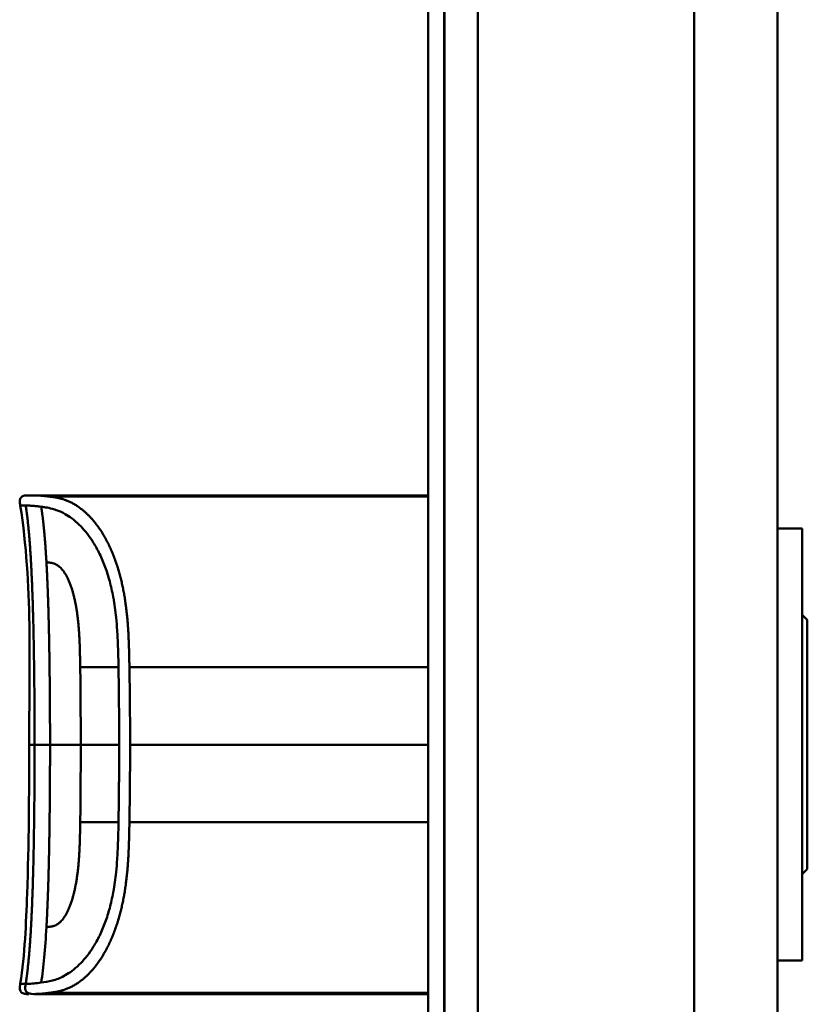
# Model space of a CAD drawing. Header units: millimetres. Extents: x 20 to 833, y 20 to 574.
# Tile 12 of 20: x 383 to 431, y 390 to 449. Entities that reach past the tile are written whole.
import ezdxf

# ---------------------------------------------------------------- set-up
doc = ezdxf.new("R2010")
doc.units = ezdxf.units.MM
doc.header["$LTSCALE"] = 2
doc.layers.add('Sichtbare Kanten(DIN)', color=7, linetype='Continuous', lineweight=50)
doc.layers.add('Sichtbare tangentiale Kanten(DIN)', color=7, linetype='Continuous', lineweight=50)

msp = doc.modelspace()

# ---------------------------------------------------------------- linework, layer by layer
at = {"layer": 'Sichtbare Kanten(DIN)'}
for p, q in [((407.972, 288.344), (407.972, 479.776)), ((408.942, 479.776), (408.942, 288.344)), ((408.972, 479.776), (408.972, 288.344)), ((428.972, 289.344), (428.972, 478.776)), ((395.483, 420.548), (384.304, 420.548)), ((395.483, 420.548), (407.972, 420.548)), ((396.656, 420.544), (396.974, 420.544)), ((396.974, 420.54), (396.974, 420.544)), ((397.062, 420.527), (397.062, 420.517)), ((397.237, 420.535), (397.237, 420.532)), ((398.435, 420.515), (397.47, 420.515)), ((397.53, 420.536), (398.154, 420.536)), ((397.53, 420.532), (397.53, 420.536)), ((398.154, 420.544), (398.435, 420.544)), ((398.154, 420.536), (398.154, 420.544)), ((398.154, 420.532), (398.154, 420.536)), ((398.154, 420.52), (398.154, 420.532)), ((398.154, 420.515), (398.154, 420.52)), ((398.435, 420.544), (398.435, 420.515)), ((398.953, 420.544), (400.44, 420.544)), ((398.953, 420.542), (398.953, 420.544)), ((400.163, 420.542), (398.953, 420.542)), ((398.968, 420.52), (400.163, 420.52)), ((398.968, 420.515), (398.968, 420.52)), ((400.44, 420.515), (398.968, 420.515)), ((399.1, 420.535), (400.163, 420.535)), ((399.1, 420.531), (399.1, 420.535)), ((400.163, 420.531), (399.1, 420.531)), ((400.163, 420.542), (400.163, 420.535)), ((400.163, 420.531), (400.163, 420.535)), ((400.163, 420.531), (400.163, 420.52)), ((400.163, 420.515), (400.163, 420.52)), ((400.44, 420.544), (400.44, 420.515)), ((401.082, 420.517), (401.082, 420.522)), ((401.23, 420.533), (401.23, 420.539)), ((401.317, 420.533), (401.317, 420.537)), ((401.77, 420.535), (401.77, 420.531)), ((401.987, 420.52), (401.999, 420.52)), ((401.987, 420.515), (401.987, 420.52)), ((402.058, 420.529), (402.046, 420.529)), ((402.174, 420.526), (402.174, 420.533)), ((402.179, 420.516), (402.179, 420.525)), ((402.303, 420.518), (402.303, 420.531)), ((402.952, 420.517), (402.952, 420.522)), ((403.1, 420.533), (403.1, 420.539)), ((403.187, 420.533), (403.187, 420.537)), ((403.64, 420.535), (403.64, 420.531)), ((403.857, 420.52), (403.87, 420.52)), ((403.857, 420.515), (403.857, 420.52)), ((403.928, 420.529), (403.916, 420.529)), ((404.044, 420.526), (404.044, 420.533)), ((404.049, 420.516), (404.049, 420.525)), ((404.174, 420.518), (404.174, 420.531)), ((405.015, 420.515), (404.738, 420.515)), ((405.015, 420.535), (405.015, 420.515)), ((406.159, 420.515), (406.159, 420.535)), ((406.436, 420.515), (406.159, 420.515)), ((406.841, 420.544), (407.972, 420.544)), ((406.841, 420.542), (406.841, 420.544)), ((407.972, 420.542), (406.841, 420.542)), ((406.855, 420.52), (407.972, 420.52)), ((406.855, 420.515), (406.855, 420.52)), ((407.972, 420.515), (406.855, 420.515)), ((406.988, 420.535), (407.972, 420.535)), ((406.988, 420.531), (406.988, 420.535)), ((407.972, 420.531), (406.988, 420.531)), ((430.472, 418.56), (428.972, 418.56)), ((430.472, 392.56), (430.472, 418.56)), ((430.772, 413.06), (430.472, 413.36)), ((430.772, 398.06), (430.772, 413.06)), ((430.772, 398.06), (430.472, 397.76)), ((430.472, 392.56), (428.972, 392.56)), ((384.304, 390.547), (384.304, 390.547)), ((385.256, 390.547), (384.31, 390.547)), ((407.972, 390.625), (385.256, 390.625)), ((385.256, 390.547), (385.256, 390.625)), ((395.483, 390.547), (385.256, 390.547)), ((395.483, 390.547), (407.972, 390.547)), ((396.857, 390.569), (396.858, 390.604)), ((397.698, 390.569), (396.857, 390.569)), ((396.858, 390.604), (397.7, 390.604)), ((397.7, 390.604), (397.698, 390.569)), ((397.698, 390.569), (397.698, 390.604)), ((397.908, 390.564), (397.911, 390.609)), ((399.481, 390.569), (397.908, 390.564)), ((397.911, 390.609), (399.483, 390.604)), ((399.481, 390.569), (399.481, 390.604)), ((399.483, 390.604), (399.481, 390.569)), ((400.545, 390.57), (400.547, 390.603)), ((400.823, 390.57), (400.545, 390.57)), ((400.547, 390.603), (400.825, 390.603)), ((400.823, 390.57), (400.823, 390.603)), ((400.824, 390.585), (400.823, 390.57)), ((400.825, 390.603), (400.824, 390.589)), ((400.824, 390.589), (400.824, 390.603)), ((400.824, 390.585), (400.824, 390.603)), ((400.824, 390.589), (401.972, 390.589)), ((401.972, 390.585), (400.824, 390.585)), ((401.971, 390.57), (401.972, 390.585)), ((402.249, 390.57), (401.971, 390.57)), ((401.972, 390.589), (401.973, 390.603)), ((401.972, 390.585), (401.972, 390.589)), ((401.973, 390.603), (402.251, 390.603)), ((402.249, 390.57), (402.249, 390.603)), ((402.251, 390.603), (402.249, 390.57)), ((402.834, 390.57), (402.836, 390.603)), ((404.326, 390.57), (402.834, 390.57)), ((402.836, 390.603), (404.313, 390.603)), ((403.112, 390.574), (403.112, 390.603)), ((403.113, 390.585), (403.112, 390.574)), ((403.112, 390.574), (404.326, 390.574)), ((403.113, 390.599), (403.113, 390.603)), ((403.113, 390.589), (403.113, 390.603)), ((403.113, 390.585), (403.113, 390.603)), ((404.312, 390.599), (403.113, 390.599)), ((403.113, 390.599), (403.113, 390.589)), ((403.113, 390.589), (404.179, 390.589)), ((404.179, 390.585), (403.113, 390.585)), ((404.179, 390.589), (404.179, 390.585)), ((404.179, 390.585), (404.179, 390.589)), ((404.312, 390.599), (404.312, 390.603)), ((404.313, 390.603), (404.312, 390.599)), ((404.326, 390.57), (404.326, 390.574)), ((404.326, 390.574), (404.326, 390.57)), ((404.733, 390.584), (404.734, 390.603)), ((404.734, 390.603), (405.012, 390.603)), ((405.012, 390.603), (405.011, 390.584)), ((405.011, 390.584), (405.011, 390.603)), ((405.58, 390.574), (405.587, 390.574)), ((406.159, 390.584), (406.16, 390.603)), ((406.16, 390.603), (406.437, 390.603)), ((406.437, 390.603), (406.436, 390.584)), ((407.13, 390.595), (407.13, 390.602)), ((407.249, 390.591), (407.261, 390.591)), ((407.321, 390.599), (407.308, 390.599)), ((407.532, 390.585), (407.532, 390.589)), ((407.679, 390.584), (407.679, 390.589))]:
    msp.add_line(p, q, dxfattribs=at)
for centre, major_axis, ratio, start_param, end_param in [((401.861, 420.526), (0.322, 0), 0.013262, 0.786802, 0.914041), ((400.469, 420.517), (-1.913, -0.011), 0.006639, 3.429951, 3.612913), ((403.732, 420.526), (0.322, 0), 0.013262, 0.786802, 0.914041), ((402.34, 420.517), (-1.913, -0.011), 0.006639, 3.429951, 3.612913), ((408.183, 390.628), (-3.451, -0.044), 0.011103, 6.282408, 7.000747), ((420.2, 390.842), (-15.189, -0.259), 0.004801, 6.282857, 6.55779), ((402.992, 390.628), (-3.445, 0.044), 0.011135, 2.422769, 3.141233), ((407.912, 390.59), (0.782, -0.005), 0.010226, 2.454807, 2.912638), ((407.267, 390.592), (0.106, -0.001), 0.007954, 4.233479, 4.541557), ((409.795, 390.583), (2.616, -0.013), 0.003817, 2.751869, 2.81101), ((406.837, 390.586), (1.242, -0.007), 0.008545, 5.745492, 5.865568)]:
    msp.add_ellipse(centre, major_axis=major_axis, ratio=ratio, start_param=start_param, end_param=end_param, dxfattribs=at)
for points, degree, knots in [([(383.46, 419.937), (383.445, 420.034), (383.428, 420.133), (383.438, 420.26), (383.442, 420.289), (383.456, 420.335), (383.463, 420.354), (383.481, 420.389), (383.492, 420.406), (383.517, 420.436), (383.531, 420.45), (383.578, 420.487), (383.616, 420.504), (383.691, 420.529), (383.73, 420.536), (383.809, 420.545), (383.848, 420.547), (383.892, 420.547), (383.897, 420.548), (383.907, 420.548), (383.911, 420.548), (383.92, 420.548), (383.924, 420.548), (383.93, 420.548), (383.932, 420.548), (383.942, 420.548), (383.944, 420.548), (383.953, 420.548), (383.953, 420.548), (383.958, 420.548), (383.961, 420.548), (383.97, 420.548), (383.972, 420.548), (383.978, 420.548), (383.979, 420.548), (383.981, 420.548), (383.981, 420.548), (383.982, 420.548), (383.982, 420.548), (383.982, 420.548), (383.982, 420.548), (383.983, 420.548), (383.983, 420.548), (383.983, 420.548), (383.983, 420.548), (383.983, 420.548)], 3, [0, 0, 0, 0, 0.0294981, 0.0294981, 0.0381621, 0.0381621, 0.0440716, 0.0440716, 0.049991, 0.049991, 0.0559127, 0.0559127, 0.0678955, 0.0678955, 0.0797352, 0.0797352, 0.0915284, 0.0915284, 0.0930023, 0.0930023, 0.0944843, 0.0944843, 0.0959807, 0.0959807, 0.0974675, 0.0974675, 0.1034704, 0.1034704, 0.1270522, 0.1270522, 0.1879354, 0.1879354, 0.2107677, 0.2107677, 0.21505, 0.21505, 0.215418, 0.215418, 0.2156027, 0.2156027, 0.2156258, 0.2156258, 0.215649, 0.215649, 0.2156607, 0.2156607, 0.2156607, 0.2156607]), ([(383.962, 420.548), (383.962, 420.548), (383.964, 420.548), (383.969, 420.548), (383.973, 420.548), (383.977, 420.548), (383.978, 420.548), (383.981, 420.548), (383.982, 420.548), (383.984, 420.548), (383.984, 420.548), (383.985, 420.548), (383.985, 420.548), (383.986, 420.548), (383.986, 420.548), (383.986, 420.548)], 3, [0.0356404, 0.0356404, 0.0356404, 0.0356404, 0.0963736, 0.0963736, 0.1923322, 0.1923322, 0.2283167, 0.2283167, 0.2553051, 0.2553051, 0.2603655, 0.2603655, 0.2613146, 0.2613146, 0.2613489, 0.2613489, 0.2613489, 0.2613489]), ([(383.977, 420.548), (383.977, 420.548), (383.977, 420.548), (383.979, 420.548), (383.981, 420.548), (383.983, 420.548), (383.985, 420.548), (383.986, 420.548)], 5, [0.7314112, 0.7314112, 0.7314112, 0.7314112, 0.7314112, 0.7314112, 0.7759948, 0.8859861, 0.9913683, 0.9913683, 0.9913683, 0.9913683, 0.9913683, 0.9913683]), ([(383.983, 420.548), (384.03, 420.548), (383.99, 420.548), (384.167, 420.548), (384.197, 420.548), (384.236, 420.548), (384.243, 420.548), (384.269, 420.548), (384.272, 420.548), (384.278, 420.548), (384.279, 420.548), (384.281, 420.548), (384.281, 420.548), (384.282, 420.548), (384.282, 420.548), (384.282, 420.548), (384.282, 420.548), (384.282, 420.548)], 3, [0, 0, 0, 0, 0.4074533, 0.4074533, 0.5323051, 0.5323051, 0.5636649, 0.5636649, 0.5676307, 0.5676307, 0.5681302, 0.5681302, 0.568254, 0.568254, 0.5683156, 0.5683156, 0.568354, 0.568354, 0.568354, 0.568354]), ([(384.169, 420.548), (384.173, 420.548), (384.183, 420.548), (384.2, 420.548), (384.224, 420.548), (384.251, 420.548), (384.274, 420.548), (384.291, 420.548), (384.301, 420.548), (384.304, 420.548)], 5, [5.266462, 5.266462, 5.266462, 5.266462, 5.266462, 5.266462, 5.666285, 6.463001, 7.259718, 8.056434, 8.413102, 8.413102, 8.413102, 8.413102, 8.413102, 8.413102]), ([(384.304, 420.548), (384.304, 420.548), (384.303, 420.548), (384.298, 420.548), (384.294, 420.548), (384.29, 420.548), (384.285, 420.548), (384.282, 420.548)], 5, [0, 0, 0, 0, 0, 0, 0.00005315, 0.00605576, 0.01942288, 0.01942288, 0.01942288, 0.01942288, 0.01942288, 0.01942288]), ([(397.237, 420.535), (397.14, 420.537), (397.043, 420.539), (396.849, 420.541), (396.752, 420.543), (396.656, 420.544)], 3, [-0.1052572, -0.1052572, -0.1052572, -0.1052572, -0.0526291, -0.0526291, -0.000001, -0.000001, -0.000001, -0.000001]), ([(397.47, 420.515), (397.395, 420.515), (397.319, 420.515), (397.246, 420.516), (397.173, 420.516), (397.103, 420.517), (397.041, 420.518), (396.986, 420.518), (396.939, 420.519), (396.903, 420.52), (396.86, 420.522), (396.833, 420.523), (396.819, 420.524), (396.81, 420.525), (396.806, 420.526), (396.806, 420.527), (396.806, 420.527), (396.809, 420.529), (396.836, 420.53), (396.858, 420.531), (396.893, 420.532), (396.941, 420.533), (396.978, 420.533), (397.021, 420.534), (397.069, 420.534), (397.121, 420.535), (397.178, 420.535), (397.237, 420.535)], 3, [0, 0, 0, 0, 0.0225711, 0.0225711, 0.0225711, 0.0454923, 0.0454923, 0.0454923, 0.0656128, 0.0656128, 0.0656128, 0.088775, 0.088775, 0.088775, 0.1028625, 0.1028625, 0.1028625, 0.1164275, 0.1164275, 0.1164275, 0.1276054, 0.1276054, 0.1276054, 0.1362092, 0.1362092, 0.1362092, 0.1454311, 0.1454311, 0.1454311, 0.1454311]), ([(396.974, 420.544), (397.067, 420.543), (397.16, 420.542), (397.345, 420.539), (397.437, 420.537), (397.53, 420.536)], 3, [-0.1005752, -0.1005752, -0.1005752, -0.1005752, -0.0502881, -0.0502881, -0.000001, -0.000001, -0.000001, -0.000001]), ([(401.096, 420.535), (401.068, 420.535), (401.044, 420.535), (401.006, 420.536), (400.991, 420.537), (400.96, 420.538), (400.953, 420.539), (400.969, 420.54), (400.988, 420.541), (401.054, 420.542), (401.103, 420.542), (401.211, 420.543), (401.286, 420.543), (401.496, 420.544), (401.603, 420.544), (401.769, 420.544), (401.919, 420.544), (402.277, 420.543), (402.361, 420.543), (402.456, 420.543)], 3, [0, 0, 0, 0, 0.0114915, 0.0114915, 0.0227532, 0.0227532, 0.0450369, 0.0450369, 0.0645561, 0.0645561, 0.0860668, 0.0860668, 0.1052548, 0.1052548, 0.1231602, 0.1231602, 0.1329564, 0.1329564, 0.1429347, 0.1429347, 0.1429347, 0.1429347]), ([(401.082, 420.522), (401.228, 420.521), (401.365, 420.52), (401.596, 420.519), (401.674, 420.519), (401.829, 420.52), (401.915, 420.52), (401.987, 420.52)], 3, [0, 0, 0, 0, 0.04647205, 0.04647205, 0.06998895, 0.06998895, 0.09284234, 0.09284234, 0.09284234, 0.09284234]), ([(402.046, 420.529), (401.914, 420.53), (401.716, 420.531), (401.467, 420.532), (401.382, 420.532), (401.229, 420.533), (401.155, 420.534), (401.096, 420.535)], 3, [0, 0, 0, 0, 0.04648501, 0.04648501, 0.06986245, 0.06986245, 0.09248547, 0.09248547, 0.09248547, 0.09248547]), ([(401.772, 420.542), (401.709, 420.542), (401.645, 420.542), (401.583, 420.542), (401.509, 420.542), (401.459, 420.542), (401.426, 420.542), (401.378, 420.541), (401.339, 420.541), (401.306, 420.541), (401.283, 420.541), (401.265, 420.54), (401.252, 420.54), (401.238, 420.54), (401.231, 420.539), (401.23, 420.539)], 3, [0, 0, 0, 0, 0.0188348, 0.0188348, 0.0188348, 0.0412232, 0.0412232, 0.0412232, 0.0734599, 0.0734599, 0.0734599, 0.0962138, 0.0962138, 0.0962138, 0.1202703, 0.1202703, 0.1202703, 0.1202703]), ([(401.23, 420.539), (401.23, 420.538), (401.234, 420.538), (401.247, 420.538), (401.261, 420.537), (401.281, 420.537), (401.317, 420.537)], 3, [0, 0, 0, 0, 0.01167029, 0.01167029, 0.01167029, 0.02361101, 0.02361101, 0.02361101, 0.02361101]), ([(401.317, 420.537), (401.354, 420.536), (401.404, 420.536), (401.458, 420.536), (401.513, 420.535), (401.565, 420.535), (401.629, 420.535)], 3, [0, 0, 0, 0, 0.01715883, 0.01715883, 0.01715883, 0.03436624, 0.03436624, 0.03436624, 0.03436624]), ([(402.438, 420.524), (402.431, 420.523), (402.411, 420.522), (402.338, 420.519), (402.292, 420.518), (402.188, 420.516), (402.112, 420.516), (401.965, 420.515), (401.875, 420.514), (401.69, 420.514), (401.597, 420.514), (401.505, 420.514)], 3, [0, 0, 0, 0, 0.0226843, 0.0226843, 0.0471214, 0.0471214, 0.0950996, 0.0950996, 0.1652353, 0.1652353, 0.2353795, 0.2353795, 0.2353795, 0.2353795]), ([(401.629, 420.535), (401.652, 420.535), (401.676, 420.535), (401.699, 420.535), (401.701, 420.535), (401.712, 420.535), (401.724, 420.535), (401.74, 420.535), (401.758, 420.535), (401.77, 420.535)], 3, [0, 0, 0, 0, 0.007243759, 0.007243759, 0.007243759, 0.007783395, 0.007783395, 0.007783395, 0.008527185, 0.008527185, 0.008527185, 0.008527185]), ([(401.77, 420.535), (401.856, 420.534), (401.917, 420.534), (401.984, 420.534), (402.052, 420.533), (402.116, 420.533), (402.174, 420.533)], 3, [0, 0, 0, 0, 0.02152225, 0.02152225, 0.02152225, 0.04305819, 0.04305819, 0.04305819, 0.04305819]), ([(401.999, 420.52), (402.027, 420.521), (402.053, 420.521), (402.077, 420.521), (402.1, 420.522), (402.119, 420.522), (402.135, 420.523), (402.143, 420.523), (402.151, 420.523), (402.158, 420.523), (402.165, 420.524), (402.17, 420.524), (402.174, 420.524), (402.18, 420.525), (402.18, 420.526), (402.173, 420.526), (402.168, 420.527), (402.158, 420.527), (402.144, 420.528), (402.129, 420.528), (402.111, 420.528), (402.089, 420.529)], 3, [0, 0, 0, 0, 0.00910864, 0.00910864, 0.00910864, 0.01796935, 0.01796935, 0.01796935, 0.02226226, 0.02226226, 0.02226226, 0.02577904, 0.02577904, 0.02577904, 0.03210922, 0.03210922, 0.03210922, 0.0373818, 0.0373818, 0.0373818, 0.04265759, 0.04265759, 0.04265759, 0.04265759]), ([(402.303, 420.531), (402.331, 420.531), (402.356, 420.53), (402.376, 420.53), (402.395, 420.529), (402.409, 420.529), (402.42, 420.528), (402.431, 420.528), (402.437, 420.527), (402.44, 420.527), (402.441, 420.526), (402.442, 420.526), (402.442, 420.526), (402.442, 420.525), (402.441, 420.525), (402.438, 420.524)], 3, [0, 0, 0, 0, 0.01175175, 0.01175175, 0.01175175, 0.02263408, 0.02263408, 0.02263408, 0.03418299, 0.03418299, 0.03418299, 0.0383665, 0.0383665, 0.0383665, 0.0427469, 0.0427469, 0.0427469, 0.0427469]), ([(402.966, 420.535), (402.938, 420.535), (402.915, 420.535), (402.876, 420.536), (402.862, 420.537), (402.831, 420.538), (402.824, 420.539), (402.839, 420.54), (402.858, 420.541), (402.925, 420.542), (402.973, 420.542), (403.081, 420.543), (403.156, 420.543), (403.366, 420.544), (403.474, 420.544), (403.639, 420.544), (403.789, 420.544), (404.147, 420.543), (404.231, 420.543), (404.326, 420.543)], 3, [0, 0, 0, 0, 0.0114915, 0.0114915, 0.0227532, 0.0227532, 0.0450369, 0.0450369, 0.0645561, 0.0645561, 0.0860667, 0.0860667, 0.1052546, 0.1052546, 0.12316, 0.12316, 0.1329562, 0.1329562, 0.1429345, 0.1429345, 0.1429345, 0.1429345]), ([(402.952, 420.522), (403.099, 420.521), (403.235, 420.52), (403.466, 420.519), (403.544, 420.519), (403.699, 420.52), (403.786, 420.52), (403.857, 420.52)], 3, [0, 0, 0, 0, 0.04647205, 0.04647205, 0.06998895, 0.06998895, 0.09284234, 0.09284234, 0.09284234, 0.09284234]), ([(403.916, 420.529), (403.785, 420.53), (403.586, 420.531), (403.337, 420.532), (403.253, 420.532), (403.099, 420.533), (403.025, 420.534), (402.966, 420.535)], 3, [0, 0, 0, 0, 0.04648501, 0.04648501, 0.06986246, 0.06986246, 0.09248548, 0.09248548, 0.09248548, 0.09248548]), ([(403.642, 420.542), (403.58, 420.542), (403.516, 420.542), (403.454, 420.542), (403.38, 420.542), (403.329, 420.542), (403.296, 420.542), (403.249, 420.541), (403.21, 420.541), (403.177, 420.541), (403.153, 420.541), (403.135, 420.54), (403.122, 420.54), (403.108, 420.54), (403.102, 420.539), (403.1, 420.539)], 3, [0, 0, 0, 0, 0.0188348, 0.0188348, 0.0188348, 0.0412232, 0.0412232, 0.0412232, 0.0734599, 0.0734599, 0.0734599, 0.0962138, 0.0962138, 0.0962138, 0.1202703, 0.1202703, 0.1202703, 0.1202703]), ([(403.1, 420.539), (403.1, 420.538), (403.105, 420.538), (403.118, 420.538), (403.131, 420.537), (403.152, 420.537), (403.187, 420.537)], 3, [0, 0, 0, 0, 0.01167029, 0.01167029, 0.01167029, 0.02361101, 0.02361101, 0.02361101, 0.02361101]), ([(403.187, 420.537), (403.224, 420.536), (403.274, 420.536), (403.329, 420.536), (403.383, 420.535), (403.436, 420.535), (403.499, 420.535)], 3, [0, 0, 0, 0, 0.01715883, 0.01715883, 0.01715883, 0.03436624, 0.03436624, 0.03436624, 0.03436624]), ([(404.308, 420.524), (404.301, 420.523), (404.281, 420.522), (404.208, 420.519), (404.162, 420.518), (404.058, 420.516), (403.982, 420.516), (403.835, 420.515), (403.745, 420.514), (403.56, 420.514), (403.468, 420.514), (403.376, 420.514)], 3, [0, 0, 0, 0, 0.0226843, 0.0226843, 0.0471214, 0.0471214, 0.0950996, 0.0950996, 0.1652353, 0.1652353, 0.2353795, 0.2353795, 0.2353795, 0.2353795]), ([(403.499, 420.535), (403.523, 420.535), (403.546, 420.535), (403.57, 420.535), (403.572, 420.535), (403.583, 420.535), (403.594, 420.535), (403.61, 420.535), (403.628, 420.535), (403.64, 420.535)], 3, [0, 0, 0, 0, 0.007243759, 0.007243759, 0.007243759, 0.007783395, 0.007783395, 0.007783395, 0.008527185, 0.008527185, 0.008527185, 0.008527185]), ([(403.64, 420.535), (403.726, 420.534), (403.787, 420.534), (403.855, 420.534), (403.923, 420.533), (403.986, 420.533), (404.044, 420.533)], 3, [0, 0, 0, 0, 0.02152225, 0.02152225, 0.02152225, 0.04305819, 0.04305819, 0.04305819, 0.04305819]), ([(403.87, 420.52), (403.898, 420.521), (403.924, 420.521), (403.947, 420.521), (403.97, 420.522), (403.99, 420.522), (404.005, 420.523), (404.013, 420.523), (404.021, 420.523), (404.029, 420.523), (404.035, 420.524), (404.041, 420.524), (404.044, 420.524), (404.051, 420.525), (404.051, 420.526), (404.044, 420.526), (404.038, 420.527), (404.028, 420.527), (404.014, 420.528), (404, 420.528), (403.981, 420.528), (403.959, 420.529)], 3, [0, 0, 0, 0, 0.00910864, 0.00910864, 0.00910864, 0.01796935, 0.01796935, 0.01796935, 0.02226226, 0.02226226, 0.02226226, 0.02577904, 0.02577904, 0.02577904, 0.03210922, 0.03210922, 0.03210922, 0.0373818, 0.0373818, 0.0373818, 0.04265759, 0.04265759, 0.04265759, 0.04265759]), ([(404.174, 420.531), (404.201, 420.531), (404.226, 420.53), (404.246, 420.53), (404.265, 420.529), (404.28, 420.529), (404.29, 420.528), (404.302, 420.528), (404.308, 420.527), (404.31, 420.527), (404.311, 420.526), (404.312, 420.526), (404.312, 420.526), (404.312, 420.525), (404.311, 420.525), (404.308, 420.524)], 3, [0, 0, 0, 0, 0.01175174, 0.01175174, 0.01175174, 0.02263405, 0.02263405, 0.02263405, 0.03418298, 0.03418298, 0.03418298, 0.0383665, 0.0383665, 0.0383665, 0.0427469, 0.0427469, 0.0427469, 0.0427469]), ([(404.738, 420.515), (404.738, 420.523), (404.738, 420.529), (404.738, 420.535), (404.734, 420.537), (404.797, 420.54), (404.833, 420.541), (404.935, 420.542), (404.995, 420.542), (405.152, 420.543), (405.246, 420.544), (405.486, 420.544), (405.632, 420.544), (405.851, 420.544), (405.957, 420.544), (406.132, 420.543), (406.199, 420.542), (406.312, 420.541), (406.353, 420.54), (406.401, 420.539), (406.414, 420.538), (406.427, 420.537), (406.431, 420.537), (406.434, 420.536), (406.435, 420.536), (406.435, 420.536), (406.436, 420.535), (406.436, 420.535), (406.436, 420.535), (406.436, 420.535), (406.436, 420.535), (406.436, 420.535), (406.436, 420.535), (406.436, 420.535), (406.436, 420.535), (406.436, 420.535), (406.436, 420.535), (406.436, 420.535), (406.436, 420.535), (406.436, 420.535), (406.436, 420.535), (406.436, 420.53), (406.436, 420.523), (406.436, 420.515)], 3, [0, 0, 0, 0, 0.1092334, 0.1092334, 0.1490232, 0.1490232, 0.1726138, 0.1726138, 0.1937378, 0.1937378, 0.2182547, 0.2182547, 0.2526067, 0.2526067, 0.2870093, 0.2870093, 0.3152043, 0.3152043, 0.3443314, 0.3443314, 0.3644971, 0.3644971, 0.3751144, 0.3751144, 0.3803766, 0.3803766, 0.3830492, 0.3830492, 0.38432, 0.38432, 0.3850207, 0.3850207, 0.3856281, 0.3856281, 0.3856453, 0.3856453, 0.3856529, 0.3856529, 0.385659, 0.385659, 0.3856615, 0.3856615, 0.5165283, 0.5165283, 0.5165283, 0.5165283]), ([(406.159, 420.515), (406.159, 420.521), (406.159, 420.526), (406.159, 420.53), (406.159, 420.532), (406.159, 420.534), (406.159, 420.535), (406.159, 420.536), (406.157, 420.536), (406.155, 420.537), (406.148, 420.538), (406.132, 420.538), (406.099, 420.539), (406.076, 420.54), (406.045, 420.54), (406.005, 420.541), (405.964, 420.541), (405.916, 420.541), (405.862, 420.542), (405.799, 420.542), (405.73, 420.542), (405.662, 420.542), (405.644, 420.542), (405.619, 420.542), (405.591, 420.542), (405.527, 420.542), (405.443, 420.542), (405.36, 420.542), (405.301, 420.542), (405.248, 420.541), (405.201, 420.541), (405.157, 420.541), (405.123, 420.54), (405.096, 420.54), (405.067, 420.539), (405.047, 420.539), (405.035, 420.538), (405.02, 420.537), (405.015, 420.536), (405.015, 420.535)], 3, [0, 0, 0, 0, 0.0858896, 0.0858896, 0.0858896, 0.1279276, 0.1279276, 0.1279276, 0.1432993, 0.1432993, 0.1432993, 0.1836295, 0.1836295, 0.1836295, 0.21198, 0.21198, 0.21198, 0.2404515, 0.2404515, 0.2404515, 0.2735893, 0.2735893, 0.2735893, 0.2822713, 0.2822713, 0.2822713, 0.3015509, 0.3015509, 0.3015509, 0.3153228, 0.3153228, 0.3153228, 0.328077, 0.328077, 0.328077, 0.3418436, 0.3418436, 0.3418436, 0.3581502, 0.3581502, 0.3581502, 0.3581502]), ([(405.415, 420.548), (405.415, 420.548), (405.415, 420.548), (405.415, 420.548), (405.416, 420.548), (405.416, 420.548), (405.417, 420.548), (405.418, 420.548), (405.419, 420.548), (405.423, 420.548), (405.426, 420.548), (405.437, 420.548), (405.444, 420.548), (405.463, 420.548), (405.476, 420.548), (406.317, 420.548), (407.144, 420.548), (407.972, 420.548)], 3, [0, 0, 0, 0, 0.000016, 0.000016, 0.0000801, 0.0000801, 0.0002083, 0.0002083, 0.0004646, 0.0004646, 0.0014899, 0.0014899, 0.0035405, 0.0035405, 0.0073855, 0.0073855, 0.2557318, 0.2557318, 0.2557318, 0.2557318]), ([(383.46, 391.158), (383.739, 392.95), (383.806, 394.772), (383.974, 399.571), (383.995, 402.56), (383.995, 405.548)], 3, [0, 0, 0, 0, 0.544198, 0.544198, 1.440627, 1.440627, 1.440627, 1.440627]), ([(383.977, 390.547), (383.977, 390.547), (383.977, 390.547), (383.976, 390.547), (383.976, 390.547), (383.976, 390.547), (383.976, 390.547), (383.976, 390.547), (383.976, 390.547), (383.975, 390.547), (383.974, 390.547), (383.968, 390.547), (383.963, 390.547), (383.948, 390.547), (383.937, 390.547), (383.842, 390.548), (383.755, 390.55), (383.632, 390.584), (383.591, 390.601), (383.539, 390.638), (383.523, 390.653), (383.495, 390.684), (383.483, 390.702), (383.454, 390.758), (383.443, 390.801), (383.425, 390.948), (383.444, 391.054), (383.46, 391.158)], 3, [0, 0, 0, 0, 0.0000321, 0.0000321, 0.0000444, 0.0000444, 0.0000689, 0.0000689, 0.0001181, 0.0001181, 0.0003147, 0.0003147, 0.0018874, 0.0018874, 0.0050328, 0.0050328, 0.0305554, 0.0305554, 0.0433719, 0.0433719, 0.0497069, 0.0497069, 0.0560404, 0.0560404, 0.068796, 0.068796, 0.1003574, 0.1003574, 0.1003574, 0.1003574]), ([(384.304, 390.547), (384.302, 390.547), (384.301, 390.547), (384.298, 390.547), (384.297, 390.547), (384.294, 390.547), (384.292, 390.547), (384.288, 390.547), (384.285, 390.547), (384.279, 390.547), (384.275, 390.547), (384.271, 390.547), (384.269, 390.547), (384.269, 390.547), (384.268, 390.547), (384.268, 390.547)], 3, [0, 0, 0, 0, 0.000404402, 0.000404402, 0.000854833, 0.000854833, 0.001462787, 0.001462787, 0.002449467, 0.002449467, 0.004271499, 0.004271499, 0.005378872, 0.005378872, 0.005675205, 0.005675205, 0.005675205, 0.005675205]), ([(405.587, 390.574), (405.622, 390.574), (405.656, 390.574), (405.756, 390.574), (405.82, 390.574), (405.931, 390.575), (405.977, 390.576), (406.055, 390.577), (406.084, 390.578), (406.146, 390.58), (406.159, 390.582), (406.159, 390.584)], 3, [-0.09871822, -0.09871822, -0.09871822, -0.09871822, -0.08841169, -0.08841169, -0.06862142, -0.06862142, -0.05132957, -0.05132957, -0.03330955, -0.03330955, 0, 0, 0, 0])]:
    msp.add_open_spline(points, degree=degree, knots=knots, dxfattribs=at)
for points, weights, knots in [([(398.154, 420.532), (397.937, 420.532), (397.719, 420.532), (397.502, 420.532), (397.467, 420.532), (397.434, 420.532), (397.403, 420.532), (397.368, 420.532), (397.336, 420.532), (397.306, 420.532), (397.272, 420.532), (397.242, 420.532), (397.215, 420.531), (397.185, 420.531), (397.16, 420.531), (397.139, 420.531), (397.112, 420.53), (397.092, 420.529), (397.079, 420.529), (397.068, 420.528), (397.062, 420.528), (397.062, 420.527)], [1, 1, 1, 1, 0.99849745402, 0.99849745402, 1, 0.998977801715, 0.998977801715, 1, 0.999210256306, 0.999210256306, 1, 0.999393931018, 0.999393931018, 1, 0.999355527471, 0.999355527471, 1, 0.999661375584, 0.999661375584, 1], [0, 0, 0, 0, 0.0652493, 0.0652493, 0.0652493, 0.0751466, 0.0751466, 0.0751466, 0.0849511, 0.0849511, 0.0849511, 0.0950243, 0.0950243, 0.0950243, 0.1051429, 0.1051429, 0.1051429, 0.1194039, 0.1194039, 0.1194039, 0.1309839, 0.1309839, 0.1309839, 0.1309839]), ([(397.062, 420.527), (397.062, 420.526), (397.073, 420.525), (397.093, 420.524), (397.104, 420.524), (397.119, 420.523), (397.136, 420.523), (397.153, 420.522), (397.172, 420.522), (397.195, 420.522), (397.216, 420.521), (397.239, 420.521), (397.265, 420.521), (397.288, 420.521), (397.314, 420.521), (397.341, 420.52), (397.39, 420.52), (397.444, 420.52), (397.502, 420.52), (397.719, 420.52), (397.937, 420.52), (398.154, 420.52)], [1, 0.99534372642, 0.99534372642, 1, 0.998494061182, 0.998494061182, 1, 0.998460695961, 0.998460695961, 1, 0.998657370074, 0.998657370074, 1, 0.998874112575, 0.998874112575, 1, 0.996743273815, 0.996743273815, 1, 1, 1, 1], [0, 0, 0, 0, 0.0167499, 0.0167499, 0.0167499, 0.0259531, 0.0259531, 0.0259531, 0.0351695, 0.0351695, 0.0351695, 0.0438009, 0.0438009, 0.0438009, 0.0518097, 0.0518097, 0.0518097, 0.065886, 0.065886, 0.065886, 0.1311352, 0.1311352, 0.1311352, 0.1311352]), ([(401.473, 420.515), (401.412, 420.515), (401.354, 420.515), (401.298, 420.515), (401.238, 420.516), (401.181, 420.516), (401.127, 420.516), (401.092, 420.517), (401.057, 420.517), (401.022, 420.517), (401.018, 420.517), (401.013, 420.517), (401.008, 420.517)], [1, 0.999971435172, 0.999971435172, 1, 0.999946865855, 0.999946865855, 1, 0.999474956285, 0.999474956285, 1, 1, 1, 1], [0, 0, 0, 0, 0.01792662, 0.01792662, 0.01792662, 0.0358754, 0.0358754, 0.0358754, 0.04736768, 0.04736768, 0.04736768, 0.04890663, 0.04890663, 0.04890663, 0.04890663]), ([(402.393, 420.54), (402.313, 420.541), (402.237, 420.541), (402.164, 420.541), (402.123, 420.541), (402.083, 420.541), (402.043, 420.542), (402.002, 420.542), (401.961, 420.542), (401.919, 420.542), (401.882, 420.542), (401.846, 420.542), (401.809, 420.542), (401.796, 420.542), (401.784, 420.542), (401.772, 420.542)], [1, 1.00798459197, 1.00798459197, 1, 1.00194930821, 1.00194930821, 1, 1.00189086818, 1.00189086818, 1, 1, 1, 1, 1.00147352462, 1.00147352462, 1], [0, 0, 0, 0, 0.02429045, 0.02429045, 0.02429045, 0.03732361, 0.03732361, 0.03732361, 0.05061544, 0.05061544, 0.05061544, 0.06177209, 0.06177209, 0.06177209, 0.06549098, 0.06549098, 0.06549098, 0.06549098]), ([(403.344, 420.515), (403.283, 420.515), (403.224, 420.515), (403.168, 420.515), (403.109, 420.516), (403.052, 420.516), (402.998, 420.516), (402.962, 420.517), (402.927, 420.517), (402.893, 420.517), (402.888, 420.517), (402.883, 420.517), (402.879, 420.517)], [1, 0.999971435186, 0.999971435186, 1, 0.999946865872, 0.999946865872, 1, 0.999474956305, 0.999474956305, 1, 1, 1, 1], [0, 0, 0, 0, 0.01792662, 0.01792662, 0.01792662, 0.0358754, 0.0358754, 0.0358754, 0.04736768, 0.04736768, 0.04736768, 0.04890663, 0.04890663, 0.04890663, 0.04890663]), ([(404.263, 420.54), (404.183, 420.541), (404.107, 420.541), (404.034, 420.541), (403.993, 420.541), (403.953, 420.541), (403.914, 420.542), (403.872, 420.542), (403.831, 420.542), (403.79, 420.542), (403.753, 420.542), (403.716, 420.542), (403.679, 420.542), (403.666, 420.542), (403.654, 420.542), (403.642, 420.542)], [1, 1.00798459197, 1.00798459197, 1, 1.00194930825, 1.00194930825, 1, 1.00189086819, 1.00189086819, 1, 1, 1, 1, 1.00147352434, 1.00147352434, 1], [0, 0, 0, 0, 0.02429045, 0.02429045, 0.02429045, 0.03732361, 0.03732361, 0.03732361, 0.05061544, 0.05061544, 0.05061544, 0.06177209, 0.06177209, 0.06177209, 0.06549098, 0.06549098, 0.06549098, 0.06549098])]:
    msp.add_rational_spline(points, weights, degree=3, knots=knots, dxfattribs=at)
for points in [[(401.008, 420.517), (401.033, 420.519), (401.057, 420.521), (401.082, 420.522)], [(401.505, 420.514), (401.495, 420.514), (401.484, 420.514), (401.473, 420.515)], [(402.456, 420.543), (402.435, 420.542), (402.414, 420.541), (402.393, 420.54)], [(402.879, 420.517), (402.903, 420.519), (402.928, 420.521), (402.952, 420.522)], [(403.376, 420.514), (403.365, 420.514), (403.354, 420.514), (403.344, 420.515)], [(404.326, 420.543), (404.305, 420.542), (404.284, 420.541), (404.263, 420.54)], [(383.46, 419.937), (383.46, 419.937), (383.46, 419.937), (383.46, 419.937)], [(383.995, 405.548), (383.995, 410.348), (384.199, 415.195), (383.46, 419.937)], [(406.848, 390.572), (406.852, 390.573), (406.912, 390.577), (406.912, 390.577)], [(407.378, 390.57), (407.134, 390.57), (406.891, 390.572), (406.848, 390.572)], [(407.132, 390.587), (406.978, 390.588), (406.861, 390.591), (406.864, 390.594)], [(406.864, 390.594), (406.865, 390.595), (406.869, 390.596), (406.873, 390.596)], [(406.873, 390.596), (406.897, 390.599), (407.004, 390.601), (407.213, 390.602)], [(406.912, 390.577), (406.912, 390.577), (407.1, 390.575), (407.309, 390.574)], [(407.151, 390.596), (407.107, 390.595), (407.133, 390.592), (407.218, 390.591)], [(407.532, 390.585), (407.355, 390.585), (407.234, 390.586), (407.132, 390.587)], [(407.213, 390.602), (407.39, 390.603), (407.562, 390.604), (407.804, 390.603)], [(407.261, 390.591), (407.342, 390.59), (407.462, 390.589), (407.643, 390.589)], [(407.309, 390.574), (407.555, 390.573), (407.758, 390.573), (407.904, 390.575)], [(407.886, 390.599), (407.7, 390.6), (407.534, 390.6), (407.375, 390.599)], [(407.574, 390.57), (407.511, 390.57), (407.448, 390.57), (407.378, 390.57)], [(407.679, 390.584), (407.656, 390.584), (407.534, 390.585), (407.532, 390.585)], [(407.972, 390.571), (407.859, 390.57), (407.727, 390.57), (407.574, 390.57)], [(407.643, 390.589), (407.778, 390.588), (407.884, 390.588), (407.972, 390.587)], [(407.972, 390.582), (407.907, 390.583), (407.811, 390.584), (407.679, 390.584)], [(407.804, 390.603), (407.852, 390.603), (407.91, 390.603), (407.972, 390.603)], [(407.972, 390.598), (407.939, 390.599), (407.909, 390.599), (407.886, 390.599)]]:
    msp.add_open_spline(points, degree=3, dxfattribs=at)
at = {"layer": 'Sichtbare tangentiale Kanten(DIN)'}
for p, q in [((410.972, 478.776), (410.972, 289.344)), ((423.972, 289.344), (423.972, 478.776)), ((407.972, 420.47), (385.256, 420.47)), ((401.629, 420.531), (401.629, 420.535)), ((401.999, 420.515), (401.999, 420.52)), ((403.499, 420.531), (403.499, 420.535)), ((403.87, 420.515), (403.87, 420.52)), ((387.062, 410.205), (387.062, 410.214)), ((389.363, 410.205), (387.062, 410.205)), ((407.972, 410.205), (390.021, 410.205)), ((390.06, 405.548), (407.972, 405.548)), ((389.363, 400.89), (387.062, 400.89)), ((387.062, 400.89), (387.062, 400.881)), ((407.972, 400.89), (390.021, 400.89)), ((383.783, 391.158), (383.784, 391.158)), ((405.011, 390.584), (405.011, 390.603)), ((405.584, 390.57), (405.584, 390.574)), ((406.436, 390.584), (406.436, 390.603)), ((407.132, 390.587), (407.132, 390.594)), ((407.151, 390.596), (407.151, 390.602)), ((407.308, 390.599), (407.308, 390.603)), ((407.321, 390.599), (407.321, 390.603)), ((407.375, 390.599), (407.375, 390.603)), ((407.378, 390.57), (407.378, 390.574)), ((407.574, 390.57), (407.574, 390.574)), ((407.886, 390.599), (407.886, 390.603))]:
    msp.add_line(p, q, dxfattribs=at)
for centre, major_axis, start_param, end_param in [((386.786, 404.988), (0.016, 10.727), 4.764655, 5.220371), ((386.786, 406.107), (0.016, -10.727), 1.062815, 1.518592)]:
    msp.add_ellipse(centre, major_axis=major_axis, ratio=0.028644, start_param=start_param, end_param=end_param, dxfattribs=at)
for points, degree, knots in [([(385.255, 420.47), (385.255, 420.47), (385.248, 420.471), (385.209, 420.476), (385.139, 420.484), (385.041, 420.496), (384.921, 420.509), (384.79, 420.522), (384.67, 420.532), (384.562, 420.539), (384.465, 420.544), (384.396, 420.547), (384.348, 420.548), (384.318, 420.548), (384.304, 420.548)], 5, [0, 0, 0, 0, 0, 0, 0.0000789, 0.0138137, 0.0766896, 0.1395656, 0.2024415, 0.2653174, 0.3281933, 0.3910693, 0.4539452, 0.516768, 0.516768, 0.516768, 0.516768, 0.516768, 0.516768]), ([(390.021, 410.205), (390.02, 410.21), (390.013, 410.648), (389.997, 411.521), (389.951, 412.845), (389.783, 414.619), (389.247, 416.726), (388.425, 418.406), (387.509, 419.513), (386.619, 420.136), (386.005, 420.349), (385.606, 420.424), (385.368, 420.456), (385.255, 420.47)], 5, [0, 0, 0, 0, 0, 0, 0.002102, 0.219803, 0.437505, 0.655206, 0.872907, 1.090608, 1.308309, 1.52601, 1.743633, 1.743633, 1.743633, 1.743633, 1.743633, 1.743633]), ([(383.46, 419.937), (383.46, 419.937), (383.461, 419.937), (383.461, 419.937), (383.461, 419.937), (383.461, 419.937), (383.462, 419.937), (383.463, 419.937), (383.466, 419.937), (383.471, 419.937), (383.476, 419.937), (383.483, 419.937), (383.493, 419.937), (383.503, 419.937), (383.515, 419.937), (383.531, 419.937), (383.537, 419.937), (383.544, 419.937), (383.551, 419.937), (383.562, 419.937), (383.575, 419.937), (383.59, 419.937), (383.613, 419.937), (383.641, 419.937), (383.673, 419.937), (383.705, 419.937), (383.742, 419.937), (383.782, 419.937), (383.783, 419.937), (383.783, 419.937), (383.784, 419.937)], 3, [0.1681613, 0.1681613, 0.1681613, 0.1681613, 0.2202767, 0.2202767, 0.2202767, 0.2309529, 0.2309529, 0.2309529, 0.3302295, 0.3302295, 0.3302295, 0.4395805, 0.4395805, 0.4395805, 0.5485418, 0.5485418, 0.5485418, 0.5906345, 0.5906345, 0.5906345, 0.6580998, 0.6580998, 0.6580998, 0.7689055, 0.7689055, 0.7689055, 0.8770848, 0.8770848, 0.8770848, 0.8799746, 0.8799746, 0.8799746, 0.8799746]), ([(383.784, 419.937), (383.786, 419.937), (383.788, 419.937), (383.791, 419.937), (383.815, 419.937), (383.841, 419.937), (383.868, 419.936), (383.896, 419.936), (383.925, 419.935), (383.956, 419.933), (383.987, 419.932), (384.02, 419.93), (384.054, 419.928), (384.067, 419.927), (384.081, 419.926), (384.094, 419.925), (384.117, 419.924), (384.14, 419.922), (384.164, 419.92), (384.203, 419.917), (384.243, 419.914), (384.285, 419.91), (384.327, 419.906), (384.372, 419.902), (384.418, 419.897), (384.465, 419.892), (384.513, 419.887), (384.562, 419.881), (384.612, 419.875), (384.665, 419.869), (384.719, 419.862)], 3, [0, 0, 0, 0, 0.005938, 0.005938, 0.005938, 0.068767, 0.068767, 0.068767, 0.1314145, 0.1314145, 0.1314145, 0.1940469, 0.1940469, 0.1940469, 0.2177013, 0.2177013, 0.2177013, 0.256742, 0.256742, 0.256742, 0.3195011, 0.3195011, 0.3195011, 0.3822317, 0.3822317, 0.3822317, 0.4449585, 0.4449585, 0.4449585, 0.5075707, 0.5075707, 0.5075707, 0.5075707]), ([(384.719, 419.862), (384.731, 419.86), (384.742, 419.859), (384.754, 419.857), (384.827, 419.848), (384.903, 419.838), (384.982, 419.825), (385.107, 419.805), (385.24, 419.779), (385.388, 419.739), (385.49, 419.711), (385.597, 419.677), (385.706, 419.635), (385.814, 419.593), (385.923, 419.545), (386.036, 419.487), (386.073, 419.468), (386.111, 419.447), (386.15, 419.425), (386.288, 419.348), (386.431, 419.255), (386.573, 419.149), (386.715, 419.042), (386.856, 418.922), (387, 418.781), (387.127, 418.658), (387.257, 418.518), (387.383, 418.364), (387.51, 418.21), (387.632, 418.045), (387.752, 417.864), (387.783, 417.818), (387.814, 417.77), (387.845, 417.721), (387.98, 417.505), (388.109, 417.271), (388.23, 417.021), (388.351, 416.771), (388.464, 416.504), (388.566, 416.225), (388.665, 415.955), (388.754, 415.674), (388.833, 415.379), (388.912, 415.084), (388.983, 414.774), (389.044, 414.441), (389.049, 414.417), (389.053, 414.395), (389.057, 414.374), (389.122, 414.01), (389.178, 413.616), (389.221, 413.191), (389.248, 412.932), (389.268, 412.685), (389.285, 412.424), (389.287, 412.392), (389.289, 412.363), (389.291, 412.335), (389.312, 412.007), (389.327, 411.67), (389.338, 411.318), (389.349, 410.965), (389.355, 410.702), (389.363, 410.205)], 3, [0, 0, 0, 0, 0.013527, 0.013527, 0.013527, 0.095792, 0.095792, 0.095792, 0.227559, 0.227559, 0.227559, 0.318199, 0.318199, 0.318199, 0.408838, 0.408838, 0.408838, 0.438587, 0.438587, 0.438587, 0.543091, 0.543091, 0.543091, 0.647595, 0.647595, 0.647595, 0.739004, 0.739004, 0.739004, 0.830413, 0.830413, 0.830413, 0.853725, 0.853725, 0.853725, 0.956085, 0.956085, 0.956085, 1.058446, 1.058446, 1.058446, 1.157356, 1.157356, 1.157356, 1.256266, 1.256266, 1.256266, 1.263312, 1.263312, 1.263312, 1.386941, 1.386941, 1.386941, 1.462444, 1.462444, 1.462444, 1.471505, 1.471505, 1.471505, 1.578132, 1.578132, 1.578132, 1.68476, 1.68476, 1.68476, 1.68476]), ([(387.062, 410.214), (387.054, 410.75), (387.031, 412.112), (386.928, 413.652), (386.547, 415.459), (385.921, 416.329), (385.478, 416.507), (385.172, 416.501), (385.032, 416.513)], 5, [0, 0, 0, 0, 0, 0, 0.2492, 0.4992, 0.7492, 0.9992, 0.9992, 0.9992, 0.9992, 0.9992, 0.9992]), ([(389.404, 405.548), (389.404, 405.742), (389.404, 405.936), (389.403, 406.128), (389.401, 407.093), (389.394, 408.059), (389.381, 409.032), (389.379, 409.227), (389.376, 409.42), (389.373, 409.607), (389.37, 409.793), (389.367, 409.984), (389.364, 410.184), (389.363, 410.191), (389.363, 410.198), (389.363, 410.205)], 3, [0, 0, 0, 0, 0.0579521, 0.0579521, 0.0579521, 0.3477131, 0.3477131, 0.3477131, 0.4058533, 0.4058533, 0.4058533, 0.4636935, 0.4636935, 0.4636935, 0.4658128, 0.4658128, 0.4658128, 0.4658128]), ([(390.06, 405.548), (390.06, 405.742), (390.06, 405.936), (390.059, 406.13), (390.059, 406.324), (390.058, 406.518), (390.058, 406.712), (390.057, 406.907), (390.056, 407.101), (390.054, 407.295), (390.053, 407.489), (390.052, 407.683), (390.05, 407.877), (390.048, 408.071), (390.047, 408.265), (390.045, 408.459), (390.043, 408.652), (390.04, 408.846), (390.038, 409.041), (390.035, 409.235), (390.033, 409.43), (390.03, 409.625), (390.027, 409.819), (390.024, 410.012), (390.021, 410.205)], 3, [0.000019, 0.000019, 0.000019, 0.000019, 0.0581611, 0.0581611, 0.0581611, 0.1162844, 0.1162844, 0.1162844, 0.1744076, 0.1744076, 0.1744076, 0.2325309, 0.2325309, 0.2325309, 0.2906542, 0.2906542, 0.2906542, 0.3487774, 0.3487774, 0.3487774, 0.4069007, 0.4069007, 0.4069007, 0.4650424, 0.4650424, 0.4650424, 0.4650424]), ([(384.319, 405.548), (384.164, 405.548), (384.074, 405.548), (384.03, 405.548), (384.002, 405.548), (383.994, 405.548), (383.995, 405.548)], 3, [0, 0, 0, 0, 0.4403832, 0.4403832, 0.4403832, 0.7212637, 0.7212637, 0.7212637, 0.7212637]), ([(387.093, 405.548), (387.298, 405.548), (387.452, 405.548), (387.648, 405.548), (387.844, 405.548), (388.045, 405.548), (388.248, 405.548), (388.299, 405.548), (388.35, 405.548), (388.401, 405.548), (388.553, 405.548), (388.705, 405.548), (388.853, 405.548), (388.877, 405.548), (388.902, 405.548), (388.926, 405.548), (388.95, 405.548), (388.975, 405.548), (388.999, 405.548), (389.119, 405.548), (389.235, 405.548), (389.342, 405.548), (389.363, 405.548), (389.384, 405.548), (389.404, 405.548)], 3, [0, 0, 0, 0, 0.1300988, 0.1300988, 0.1300988, 0.2601975, 0.2601975, 0.2601975, 0.2927222, 0.2927222, 0.2927222, 0.3902963, 0.3902963, 0.3902963, 0.4065586, 0.4065586, 0.4065586, 0.422821, 0.422821, 0.422821, 0.5041327, 0.5041327, 0.5041327, 0.5203951, 0.5203951, 0.5203951, 0.5203951]), ([(390.021, 400.89), (390.021, 400.89), (390.023, 401.006), (390.026, 401.238), (390.032, 401.585), (390.038, 402.057), (390.045, 402.636), (390.05, 403.22), (390.055, 403.8), (390.058, 404.384), (390.059, 404.849), (390.06, 405.198), (390.06, 405.431), (390.06, 405.548)], 5, [0, 0, 0, 0, 0, 0, 0.00002, 0.0581515, 0.116283, 0.1744144, 0.2325459, 0.2906774, 0.3488089, 0.4069404, 0.465034, 0.465034, 0.465034, 0.465034, 0.465034, 0.465034]), ([(384.719, 391.233), (384.919, 391.258), (385.149, 391.288), (385.404, 391.359), (385.616, 391.418), (385.845, 391.505), (386.091, 391.637), (386.112, 391.648), (386.133, 391.66), (386.154, 391.672), (386.292, 391.749), (386.434, 391.842), (386.576, 391.948), (386.717, 392.055), (386.858, 392.174), (387.002, 392.315), (387.128, 392.438), (387.258, 392.578), (387.384, 392.732), (387.51, 392.885), (387.633, 393.05), (387.752, 393.231), (387.784, 393.278), (387.815, 393.327), (387.847, 393.377), (387.981, 393.593), (388.111, 393.827), (388.232, 394.078), (388.353, 394.328), (388.465, 394.595), (388.567, 394.873), (388.666, 395.143), (388.754, 395.423), (388.833, 395.718), (388.913, 396.012), (388.983, 396.322), (389.044, 396.654), (389.049, 396.679), (389.053, 396.702), (389.057, 396.723), (389.121, 397.077), (389.175, 397.461), (389.218, 397.874), (389.246, 398.139), (389.267, 398.392), (389.285, 398.661), (389.287, 398.696), (389.289, 398.729), (389.291, 398.761), (389.312, 399.089), (389.327, 399.426), (389.338, 399.778), (389.349, 400.13), (389.355, 400.394), (389.363, 400.89)], 3, [0, 0, 0, 0, 0.230762, 0.230762, 0.230762, 0.423227, 0.423227, 0.423227, 0.439515, 0.439515, 0.439515, 0.543734, 0.543734, 0.543734, 0.647952, 0.647952, 0.647952, 0.739173, 0.739173, 0.739173, 0.830393, 0.830393, 0.830393, 0.854195, 0.854195, 0.854195, 0.956483, 0.956483, 0.956483, 1.058772, 1.058772, 1.058772, 1.157514, 1.157514, 1.157514, 1.256255, 1.256255, 1.256255, 1.263482, 1.263482, 1.263482, 1.383867, 1.383867, 1.383867, 1.461303, 1.461303, 1.461303, 1.471606, 1.471606, 1.471606, 1.578168, 1.578168, 1.578168, 1.684731, 1.684731, 1.684731, 1.684731]), ([(387.062, 400.881), (387.054, 400.357), (387.031, 398.976), (386.927, 397.445), (386.548, 395.636), (385.92, 394.766), (385.48, 394.589), (385.222, 394.598), (385.032, 394.582)], 5, [0, 0, 0, 0, 0, 0, 0.2491944, 0.4991944, 0.7491944, 0.9991944, 0.9991944, 0.9991944, 0.9991944, 0.9991944, 0.9991944]), ([(385.256, 390.625), (385.256, 390.625), (385.37, 390.639), (385.615, 390.671), (386.017, 390.749), (386.622, 390.962), (387.51, 391.582), (388.428, 392.694), (389.248, 394.373), (389.783, 396.477), (389.951, 398.253), (389.997, 399.575), (390.013, 400.447), (390.02, 400.886), (390.021, 400.89)], 5, [0, 0, 0, 0, 0, 0, 0.000234, 0.217926, 0.435619, 0.653311, 0.871004, 1.088696, 1.306388, 1.524081, 1.741773, 1.743874, 1.743874, 1.743874, 1.743874, 1.743874, 1.743874]), ([(383.46, 391.158), (383.46, 391.158), (383.461, 391.158), (383.461, 391.158), (383.461, 391.158), (383.461, 391.158), (383.462, 391.158), (383.463, 391.158), (383.466, 391.158), (383.471, 391.158), (383.476, 391.158), (383.483, 391.158), (383.493, 391.158), (383.502, 391.158), (383.515, 391.158), (383.531, 391.158), (383.535, 391.158), (383.54, 391.158), (383.545, 391.158), (383.558, 391.158), (383.573, 391.158), (383.589, 391.158), (383.613, 391.158), (383.64, 391.158), (383.673, 391.158), (383.705, 391.158), (383.742, 391.158), (383.783, 391.158)], 3, [0.1680898, 0.1680898, 0.1680898, 0.1680898, 0.2201433, 0.2201433, 0.2201433, 0.2290985, 0.2290985, 0.2290985, 0.3299892, 0.3299892, 0.3299892, 0.4391613, 0.4391613, 0.4391613, 0.5480388, 0.5480388, 0.5480388, 0.5800984, 0.5800984, 0.5800984, 0.6576871, 0.6576871, 0.6576871, 0.7681813, 0.7681813, 0.7681813, 0.8792555, 0.8792555, 0.8792555, 0.8792555]), ([(384.297, 390.547), (384.033, 390.547), (383.823, 390.597), (383.772, 390.785), (383.745, 390.886), (383.761, 391.016), (383.783, 391.158)], 3, [0, 0, 0, 0, 0.650419, 0.650419, 0.650419, 1, 1, 1, 1]), ([(383.784, 391.158), (383.786, 391.158), (383.788, 391.158), (383.79, 391.158), (383.817, 391.158), (383.847, 391.158), (383.877, 391.159), (383.955, 391.161), (384.053, 391.166), (384.164, 391.175), (384.174, 391.176), (384.184, 391.176), (384.194, 391.177), (384.223, 391.18), (384.254, 391.182), (384.285, 391.185), (384.411, 391.197), (384.555, 391.213), (384.719, 391.233)], 3, [0, 0, 0, 0, 0.0053162, 0.0053162, 0.0053162, 0.0755048, 0.0755048, 0.0755048, 0.2568405, 0.2568405, 0.2568405, 0.2725259, 0.2725259, 0.2725259, 0.3194664, 0.3194664, 0.3194664, 0.5075707, 0.5075707, 0.5075707, 0.5075707]), ([(384.304, 390.547), (384.326, 390.547), (384.354, 390.548), (384.408, 390.549), (384.437, 390.55), (384.498, 390.553), (384.531, 390.554), (384.599, 390.559), (384.635, 390.561), (384.711, 390.567), (384.751, 390.57), (384.834, 390.578), (384.878, 390.582), (384.969, 390.591), (385.017, 390.597), (385.115, 390.608), (385.167, 390.614), (385.232, 390.622), (385.244, 390.624), (385.256, 390.625)], 3, [0, 0, 0, 0, 0.0622178, 0.0622178, 0.1250937, 0.1250937, 0.1879696, 0.1879696, 0.2508455, 0.2508455, 0.3137214, 0.3137214, 0.3765973, 0.3765973, 0.4394731, 0.4394731, 0.502349, 0.502349, 0.5158954, 0.5158954, 0.5158954, 0.5158954])]:
    msp.add_open_spline(points, degree=degree, knots=knots, dxfattribs=at)
for points, degree in [([(384.319, 405.548), (384.319, 409.023), (384.281, 412.497), (384.207, 415.647), (384.062, 418.148), (383.784, 419.937)], 5), ([(385.032, 416.513), (384.988, 417.297), (384.936, 418.032), (384.875, 418.707), (384.803, 419.317), (384.719, 419.862)], 5), ([(385.032, 416.513), (385.133, 414.72), (385.194, 412.643), (385.23, 410.35), (385.248, 407.949), (385.248, 405.548)], 5), ([(384.319, 405.547), (384.319, 402.073), (384.281, 398.598), (384.207, 395.448), (384.062, 392.947), (383.784, 391.158)], 5), ([(385.248, 405.548), (384.827, 405.548), (384.522, 405.548), (384.319, 405.548)], 3), ([(385.032, 394.582), (385.133, 396.376), (385.194, 398.452), (385.23, 400.745), (385.248, 403.146), (385.248, 405.547)], 5), ([(385.248, 405.548), (385.674, 405.548), (386.289, 405.548), (387.093, 405.548)], 3), ([(385.032, 394.582), (384.958, 393.268), (384.859, 392.139), (384.719, 391.233)], 3)]:
    msp.add_open_spline(points, degree=degree, dxfattribs=at)
msp.add_rational_spline([(389.404, 405.547), (389.404, 405.451), (389.404, 405.354), (389.404, 405.258), (389.403, 405.161), (389.403, 405.065), (389.403, 404.968), (389.401, 404.196), (389.396, 403.423), (389.388, 402.65), (389.386, 402.464), (389.384, 402.271), (389.381, 402.071), (389.379, 401.866), (389.376, 401.673), (389.373, 401.489), (389.37, 401.305), (389.367, 401.113), (389.364, 400.911), (389.363, 400.904), (389.363, 400.897), (389.363, 400.89)], [1, 1, 1, 1, 1.00008958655, 1.00008958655, 1, 1, 1, 1, 1.00223380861, 1.00223380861, 1, 1.00382742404, 1.00382742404, 1, 1.00355055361, 1.00355055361, 1, 1, 1, 1], degree=3, knots=[0, 0, 0, 0, 0.0289474, 0.0289474, 0.0289474, 0.0578949, 0.0578949, 0.0578949, 0.2897354, 0.2897354, 0.2897354, 0.347694, 0.347694, 0.347694, 0.4058538, 0.4058538, 0.4058538, 0.4636922, 0.4636922, 0.4636922, 0.4658129, 0.4658129, 0.4658129, 0.4658129], dxfattribs=at)

doc.saveas('drawing.dxf')
